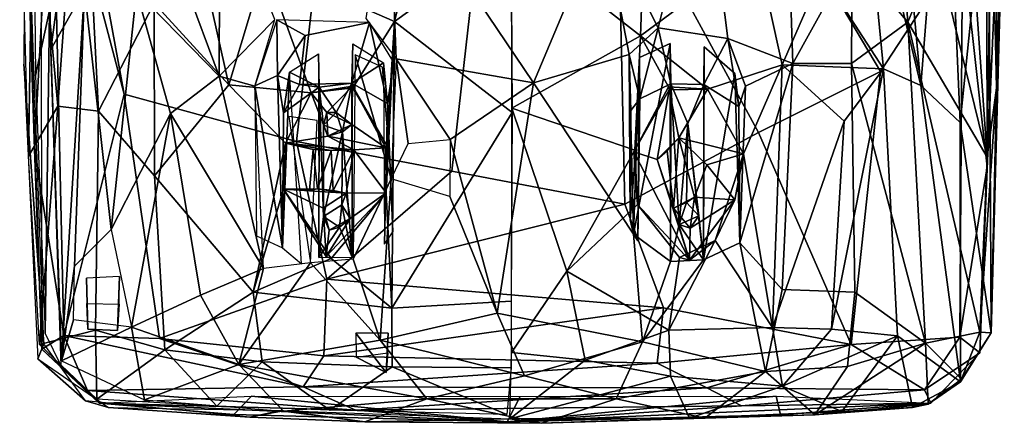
# Model space of a CAD drawing. Header units: millimetres. Extents: x 15 to 2860, y 25 to 553.
# Tile 27 of 33: x 2380 to 2856, y 25 to 221. Entities that reach past the tile are written whole.
import ezdxf

# ---------------------------------------------------------------- set-up
doc = ezdxf.new("R2010")
doc.units = ezdxf.units.MM
doc.layers.add('Cozy Chair', color=7, linetype='Continuous', true_color=0x000000)

msp = doc.modelspace()

# ---------------------------------------------------------------- linework, layer by layer
at = {"layer": 'Cozy Chair'}
for points in [[(2801.82, 339.19, 435.7), (2815.73, 188.64, 447.62), (2786.6, 310.1, 431.19)], [(2827.45, 337.39, 448.54), (2815.73, 188.64, 447.62), (2801.82, 339.19, 435.7)], [(2852.24, 187.6, 478.82), (2853.16, 338.94, 482.21), (2849.82, 296.44, 480.53)], [(2856.03, 303.09, 476.99), (2853.16, 338.94, 482.21), (2852.24, 187.6, 478.82)], [(2386.4, 306.68, 465.98), (2409.55, 337.46, 447.13), (2398.08, 178.68, 460.4)], [(2398.08, 178.68, 460.4), (2409.55, 337.46, 447.13), (2417.78, 176.25, 449.07)], [(2417.78, 176.25, 449.07), (2409.55, 337.46, 447.13), (2444.76, 228.46, 435.13)], [(2834.69, 170.83, 459.26), (2815.73, 188.64, 447.62), (2827.45, 337.39, 448.54)], [(2848.45, 304.22, 465.64), (2834.69, 170.83, 459.26), (2827.45, 337.39, 448.54)], [(2390.36, 61.25, 484.8), (2381.97, 307.09, 488.53), (2389.77, 331.31, 485.99)], [(2796.06, 195.5, 489.87), (2720, 323.75, 480.3), (2668.92, 291.34, 474.54), (2737.11, 166.04, 484.21)], [(2796.06, 195.5, 489.87), (2835.88, 256.24, 497.48), (2720, 323.75, 480.3)], [(2391.46, 63.8, 479.15), (2382.37, 314.65, 479.92), (2381.68, 199.07, 477.36)], [(2386.87, 157.96, 494.42), (2395.44, 316.59, 498.76), (2381.97, 307.09, 488.53)], [(2386.87, 157.96, 494.42), (2401.07, 67.81, 494.72), (2395.44, 316.59, 498.76)], [(2392.33, 318.66, 472.79), (2394.71, 206.07, 471.12), (2404.15, 275.43, 461.83)], [(2395.44, 316.59, 498.76), (2430.24, 184.58, 490.9), (2409.67, 296.94, 497.61)], [(2401.07, 67.81, 494.72), (2430.24, 184.58, 490.9), (2395.44, 316.59, 498.76)], [(2847.79, 149.33, 494.39), (2847.42, 318.01, 496.55), (2835.88, 256.24, 497.48)], [(2853.74, 287.6, 483.53), (2847.42, 318.01, 496.55), (2847.79, 149.33, 494.39)], [(2786.6, 310.1, 431.19), (2797.66, 196.72, 439.3), (2767.72, 242.86, 428.18)], [(2815.73, 188.64, 447.62), (2797.66, 196.72, 439.3), (2786.6, 310.1, 431.19)], [(2383.93, 154.49, 473.2), (2379.7, 303.19, 475.6), (2386.4, 306.68, 465.98)], [(2381.97, 307.09, 488.53), (2390.36, 61.25, 484.8), (2386.87, 157.96, 494.42)], [(2386.4, 306.68, 465.98), (2398.08, 178.68, 460.4), (2383.93, 154.49, 473.2)], [(2387.4, 193.54, 478.25), (2394.1, 224.98, 470.99), (2386.21, 305.56, 479.42)], [(2809.43, 219.32, 450.77), (2802.48, 309.58, 445.34), (2782.49, 251.16, 439.76)], [(2802.48, 309.58, 445.34), (2809.43, 219.32, 450.77), (2823.37, 253.41, 457.12)], [(2847.69, 154.13, 478.98), (2837.09, 305.79, 466.39), (2823.37, 253.41, 457.12)], [(2849.82, 296.44, 480.53), (2837.09, 305.79, 466.39), (2847.69, 154.13, 478.98)], [(2535.9, 300.64, 418.87), (2580.03, 298.07, 417.07), (2561.07, 219.71, 420.08), (2498.37, 246.98, 422.87)], [(2710.52, 304.43, 427.03), (2661.75, 269.78, 426.22), (2688.5, 216.53, 429.66)], [(2710.52, 304.43, 427.03), (2688.5, 216.53, 429.66), (2722.28, 211.46, 431.84)], [(2753.76, 199.29, 436.15), (2751.42, 268.27, 432.21), (2710.52, 304.43, 427.03), (2722.28, 211.46, 431.84)], [(2848.45, 304.22, 465.64), (2849.72, 69.1, 475.28), (2834.69, 170.83, 459.26)], [(2849.72, 69.1, 475.28), (2848.45, 304.22, 465.64), (2856.03, 303.09, 476.99)], [(2849.72, 69.1, 475.28), (2856.03, 303.09, 476.99), (2852.24, 187.6, 478.82)], [(2528.46, 292.59, 478.11), (2409.67, 296.94, 497.61), (2430.24, 184.58, 490.9), (2513.6, 161.69, 483.05)], [(2561.07, 219.71, 420.08), (2580.03, 298.07, 417.07), (2617.53, 260.24, 417.69)], [(2852.24, 187.6, 478.82), (2849.82, 296.44, 480.53), (2847.69, 154.13, 478.98)], [(2513.6, 161.69, 483.05), (2588.73, 147.24, 480.66), (2604.85, 289.37, 472.44), (2528.46, 292.59, 478.11)], [(2558.26, 293.76, 425.31), (2547.12, 221.13, 429.43), (2561.9, 201.56, 429.97)], [(2558.26, 293.76, 425.31), (2561.9, 201.56, 429.97), (2628.35, 189.91, 429.99)], [(2628.35, 189.91, 429.99), (2661.75, 269.78, 426.22), (2558.26, 293.76, 425.31)], [(2672.47, 131.41, 481.68), (2668.92, 291.34, 474.54), (2604.85, 289.37, 472.44), (2588.73, 147.24, 480.66)], [(2672.47, 131.41, 481.68), (2737.11, 166.04, 484.21), (2668.92, 291.34, 474.54)], [(2460.27, 236.31, 438.18), (2476.19, 193.28, 437.59), (2476.58, 287.35, 432.88)], [(2476.58, 287.35, 432.88), (2476.19, 193.28, 437.59), (2503.21, 220.62, 431.99)], [(2853.74, 287.6, 483.53), (2847.79, 149.33, 494.39), (2844.22, 59.53, 485.42)], [(2394.71, 206.07, 471.12), (2411.04, 235.06, 457.91), (2404.15, 275.43, 461.83)], [(2628.35, 189.91, 429.99), (2674.55, 203.66, 429.79), (2661.75, 269.78, 426.22)], [(2674.55, 203.66, 429.79), (2688.5, 216.53, 429.66), (2661.75, 269.78, 426.22)], [(2782.49, 251.16, 439.76), (2751.42, 268.27, 432.21), (2753.76, 199.29, 436.15)], [(2682.01, 266.52, 418.56), (2680.11, 212.77, 420.92), (2617.55, 261.39, 417.6)], [(2680.11, 212.77, 420.92), (2682.01, 266.52, 418.56), (2736.34, 254.37, 422.59)], [(2617.53, 260.24, 417.69), (2617.99, 175.69, 422.29), (2561.07, 219.71, 420.08)], [(2680.11, 212.77, 420.92), (2617.78, 177.73, 422.15), (2617.55, 261.39, 417.6)], [(2680.11, 212.77, 420.92), (2736.34, 254.37, 422.59), (2748.52, 198.7, 427.73), (2712.41, 186.91, 425.9)], [(2767.72, 242.86, 428.18), (2748.52, 198.7, 427.73), (2736.34, 254.37, 422.59)], [(2781.98, 63.47, 486.31), (2834.58, 66.99, 494.41), (2835.88, 256.24, 497.48), (2796.06, 195.5, 489.87)], [(2847.69, 154.13, 478.98), (2823.37, 253.41, 457.12), (2809.43, 219.32, 450.77)], [(2847.79, 149.33, 494.39), (2835.88, 256.24, 497.48), (2834.58, 66.99, 494.41)], [(2782.08, 199.3, 442.07), (2782.49, 251.16, 439.76), (2753.76, 199.29, 436.15)], [(2782.08, 199.3, 442.07), (2809.43, 219.32, 450.77), (2782.49, 251.16, 439.76)], [(2469.31, 240.87, 427.91), (2498.37, 246.98, 422.87), (2480.88, 189.1, 429.69)], [(2480.88, 189.1, 429.69), (2498.37, 246.98, 422.87), (2520.7, 185.21, 426.06)], [(2540.79, 187.64, 423.95), (2520.7, 185.21, 426.06), (2498.37, 246.98, 422.87), (2561.07, 219.71, 420.08)], [(2444.76, 228.46, 435.13), (2469.31, 240.87, 427.91), (2480.88, 189.1, 429.69)], [(2767.72, 242.86, 428.18), (2797.66, 196.72, 439.3), (2748.52, 198.7, 427.73)], [(2394.71, 206.07, 471.12), (2399.89, 55.54, 475.24), (2411.04, 235.06, 457.91)], [(2399.89, 55.54, 475.24), (2406.24, 101.4, 469.38), (2411.04, 235.06, 457.91)], [(2411.04, 235.06, 457.91), (2406.24, 101.4, 469.38), (2423.89, 119.09, 459.48)], [(2411.04, 235.06, 457.91), (2423.89, 119.09, 459.48), (2436.24, 234.29, 445.19)], [(2436.24, 234.29, 445.19), (2423.89, 119.09, 459.48), (2452.66, 175.19, 444.56)], [(2460.27, 236.31, 438.18), (2436.24, 234.29, 445.19), (2476.19, 193.28, 437.59)], [(2436.24, 234.29, 445.19), (2452.66, 175.19, 444.56), (2476.19, 193.28, 437.59)], [(2391.95, 68.8, 479.05), (2394.1, 224.98, 470.99), (2387.4, 193.54, 478.25)], [(2391.95, 68.8, 479.05), (2399.8, 52.96, 475.44), (2394.1, 224.98, 470.99)], [(2417.78, 176.25, 449.07), (2444.76, 228.46, 435.13), (2444.91, 145.02, 441.55)], [(2444.91, 145.02, 441.55), (2444.76, 228.46, 435.13), (2480.88, 189.1, 429.69)], [(2493.39, 188.43, 435.76), (2503.21, 220.62, 431.99), (2476.19, 193.28, 437.59)], [(2504.04, 220.39, 432.22), (2493.4, 188.58, 435.7), (2504.4, 193.53, 434.23)], [(2548.93, 219.09, 428.76), (2504.04, 220.39, 432.22), (2517.73, 212.9, 431.56)], [(2504.04, 220.39, 432.22), (2504.4, 193.53, 434.23), (2517.73, 212.9, 431.56)], [(2540.79, 187.64, 423.95), (2561.07, 219.71, 420.08), (2557.26, 159.76, 425.63)], [(2559.69, 81.02, 432.72), (2556.93, 136.76, 428.32), (2561.07, 219.71, 420.08)], [(2556.93, 136.76, 428.32), (2557.26, 159.76, 425.63), (2561.07, 219.71, 420.08)], [(2559.69, 81.02, 432.72), (2561.07, 219.71, 420.08), (2617.99, 175.69, 422.29)], [(2809.43, 219.32, 450.77), (2782.08, 199.3, 442.07), (2817.92, 64.14, 466.84)], [(2844.24, 69.45, 479.74), (2847.69, 154.13, 478.98), (2809.43, 219.32, 450.77)], [(2809.43, 219.32, 450.77), (2817.92, 64.14, 466.84), (2844.24, 69.45, 479.74)], [(2517.73, 212.9, 431.56), (2514.99, 189.14, 442.68), (2540.36, 189.84, 442.72), (2548.93, 219.09, 428.76)], [(2540.36, 189.84, 442.72), (2557.61, 180.04, 442.83), (2548.93, 219.09, 428.76)], [(2548.93, 219.09, 428.76), (2557.61, 180.04, 442.83), (2560.77, 199.85, 430.22)], [(2688.5, 216.53, 429.66), (2674.55, 203.66, 429.79), (2679.67, 182.25, 442.45)], [(2679.67, 182.25, 442.45), (2694.74, 189.52, 442.77), (2688.5, 216.53, 429.66)], [(2694.74, 189.52, 442.77), (2710.73, 189.2, 442.8), (2722.28, 211.46, 431.84), (2688.5, 216.53, 429.66)], [(2504.4, 193.53, 434.23), (2514.99, 189.14, 442.68), (2517.73, 212.9, 431.56)], [(2680.11, 212.77, 420.92), (2677.26, 157.49, 425.81), (2617.78, 177.73, 422.15)], [(2677.26, 157.49, 425.81), (2680.11, 212.77, 420.92), (2693.56, 188.07, 423.91)], [(2680.11, 212.77, 420.92), (2712.41, 186.91, 425.9), (2693.56, 188.07, 423.91)], [(2710.73, 189.2, 442.8), (2727.57, 178.52, 442.73), (2722.28, 211.46, 431.84)], [(2722.28, 211.46, 431.84), (2730.9, 188.39, 434.51), (2753.76, 199.29, 436.15)], [(2722.28, 211.46, 431.84), (2727.57, 178.52, 442.73), (2730.9, 188.39, 434.51)], [(2540.9, 208.78, 430.66), (2540.36, 189.84, 442.72), (2540.54, 105.69, 441.69)], [(2540.9, 208.78, 430.66), (2555.77, 199.67, 430.46), (2540.36, 189.84, 442.72)], [(2676.66, 116.91, 437.69), (2694.6, 103.64, 440.37), (2694.4, 208.93, 430.07)], [(2679.5, 202.22, 430.07), (2676.66, 116.91, 437.69), (2694.4, 208.93, 430.07)], [(2694.74, 189.52, 442.77), (2679.67, 182.25, 442.45), (2679.5, 202.22, 430.07), (2694.4, 208.93, 430.07)], [(2694.6, 103.64, 440.37), (2694.74, 189.52, 442.77), (2694.4, 208.93, 430.07)], [(2710.77, 207.45, 431.31), (2710.58, 104.37, 441.46), (2725.64, 194.44, 433.43)], [(2710.58, 104.37, 441.46), (2710.77, 207.45, 431.31), (2710.73, 189.2, 442.8)], [(2710.77, 207.45, 431.31), (2725.64, 194.44, 433.43), (2727.57, 178.52, 442.73), (2710.73, 189.2, 442.8)], [(2524.32, 203.95, 432.19), (2524.52, 187.86, 442.57), (2510.19, 195.13, 433.82)], [(2524.32, 203.95, 432.19), (2524.49, 105.56, 442.07), (2524.52, 187.86, 442.57)], [(2559.36, 143.53, 435.4), (2542.07, 203.51, 430.39), (2541.1, 104.77, 439.9)], [(2555.2, 197.57, 430.38), (2542.07, 203.51, 430.39), (2559.36, 143.53, 435.4)], [(2561.9, 201.56, 429.97), (2559.36, 143.53, 435.4), (2567.58, 160.71, 433.09)], [(2561.9, 201.56, 429.97), (2567.58, 160.71, 433.09), (2587.91, 162.64, 432.25)], [(2561.9, 201.56, 429.97), (2587.91, 162.64, 432.25), (2628.35, 189.91, 429.99)], [(2676.66, 116.91, 437.69), (2674.55, 203.66, 429.79), (2628.35, 189.91, 429.99)], [(2675.31, 176.58, 442.68), (2679.67, 182.25, 442.45), (2674.55, 203.66, 429.79)], [(2675.31, 176.58, 442.68), (2674.55, 203.66, 429.79), (2675.01, 123.78, 442.64)], [(2674.55, 203.66, 429.79), (2676.66, 116.91, 437.69), (2675.01, 123.78, 442.64)], [(2676.66, 116.91, 437.69), (2679.5, 202.22, 430.07), (2678.81, 113.63, 442.65)], [(2679.67, 182.25, 442.45), (2678.81, 113.63, 442.65), (2679.5, 202.22, 430.07)], [(2391.46, 63.8, 479.15), (2381.68, 199.07, 477.36), (2388.44, 56.5, 475.86)], [(2555.77, 199.67, 430.46), (2557.61, 180.04, 442.83), (2540.36, 189.84, 442.72)], [(2557.61, 180.04, 442.83), (2555.77, 199.67, 430.46), (2556.13, 111.92, 440.72)], [(2560.21, 118, 441.36), (2560.77, 199.85, 430.22), (2557.61, 180.04, 442.83)], [(2729.84, 155.6, 430.15), (2712.41, 186.91, 425.9), (2748.52, 198.7, 427.73)], [(2730.9, 188.39, 434.51), (2728.01, 112.65, 442.35), (2753.76, 199.29, 436.15)], [(2728.01, 112.65, 442.35), (2748.57, 90.11, 446.75), (2753.76, 199.29, 436.15)], [(2729.84, 155.6, 430.15), (2748.52, 198.7, 427.73), (2743.95, 71.64, 440.74)], [(2737.11, 166.04, 484.21), (2781.98, 63.47, 486.31), (2796.06, 195.5, 489.87)], [(2748.52, 198.7, 427.73), (2778.59, 171.42, 436.4), (2743.95, 71.64, 440.74)], [(2797.66, 196.72, 439.3), (2778.59, 171.42, 436.4), (2748.52, 198.7, 427.73)], [(2783.74, 88.81, 453.63), (2782.08, 199.3, 442.07), (2753.76, 199.29, 436.15), (2748.57, 90.11, 446.75)], [(2778.59, 171.42, 436.4), (2797.66, 196.72, 439.3), (2772.42, 70.99, 445.74)], [(2797.66, 196.72, 439.3), (2804.31, 67.63, 454.26), (2772.42, 70.99, 445.74)], [(2817.92, 64.14, 466.84), (2782.08, 199.3, 442.07), (2783.74, 88.81, 453.63)], [(2834.84, 45.41, 468.69), (2804.31, 67.63, 454.26), (2797.66, 196.72, 439.3), (2815.73, 188.64, 447.62)], [(2476.19, 193.28, 437.59), (2452.66, 175.19, 444.56), (2497.64, 100.19, 444.43)], [(2476.19, 193.28, 437.59), (2497.64, 100.19, 444.43), (2493.39, 188.43, 435.76)], [(2493.4, 188.58, 435.7), (2506.77, 110.26, 442.7), (2504.4, 193.53, 434.23)], [(2514.99, 189.14, 442.68), (2504.4, 193.53, 434.23), (2507.28, 175.55, 443.01)], [(2504.4, 193.53, 434.23), (2506.77, 110.26, 442.7), (2507.28, 175.55, 443.01)], [(2510.19, 195.13, 433.82), (2506.77, 110.26, 442.7), (2515.99, 102.49, 442.12)], [(2510.19, 195.13, 433.82), (2507.28, 175.55, 443.01), (2506.77, 110.26, 442.7)], [(2507.28, 175.55, 443.01), (2510.19, 195.13, 433.82), (2524.52, 187.86, 442.57)], [(2710.58, 104.37, 441.46), (2728.01, 112.65, 442.35), (2725.64, 194.44, 433.43)], [(2728.01, 112.65, 442.35), (2727.57, 178.52, 442.73), (2725.64, 194.44, 433.43)], [(2492.65, 88.81, 438.93), (2444.91, 145.02, 441.55), (2480.88, 189.1, 429.69), (2508.35, 160.85, 429.22)], [(2508.35, 160.85, 429.22), (2480.88, 189.1, 429.69), (2520.7, 185.21, 426.06)], [(2494.28, 116.03, 443.22), (2506.77, 110.26, 442.7), (2493.4, 188.58, 435.7)], [(2507.28, 175.55, 443.01), (2524.52, 187.86, 442.57), (2514.99, 189.14, 442.68)], [(2540.36, 189.84, 442.72), (2514.99, 189.14, 442.68), (2524.52, 187.86, 442.57)], [(2520.7, 185.21, 426.06), (2540.67, 188.41, 429.17), (2528.31, 175.66, 429.62)], [(2540.67, 188.41, 429.17), (2520.7, 185.21, 426.06), (2540.79, 187.64, 423.95)], [(2526.61, 125.4, 442.76), (2524.52, 187.86, 442.57), (2524.49, 105.56, 442.07)], [(2532.86, 175.66, 442.79), (2540.36, 189.84, 442.72), (2524.52, 187.86, 442.57)], [(2526.61, 169.49, 442.79), (2532.86, 175.66, 442.79), (2524.52, 187.86, 442.57)], [(2526.61, 125.4, 442.76), (2526.61, 169.49, 442.79), (2524.52, 187.86, 442.57)], [(2540.67, 188.41, 429.17), (2540.32, 169.78, 429.47), (2528.31, 175.66, 429.62)], [(2535.8, 166.25, 442.97), (2540.36, 189.84, 442.72), (2532.86, 175.66, 442.79)], [(2540.36, 189.84, 442.72), (2535.8, 166.25, 442.97), (2540.54, 105.69, 441.69)], [(2540.67, 188.41, 429.17), (2556.79, 158.57, 429.22), (2540.32, 169.78, 429.47)], [(2540.67, 188.41, 429.17), (2540.79, 187.64, 423.95), (2557.26, 159.76, 425.63)], [(2540.67, 188.41, 429.17), (2557.26, 159.76, 425.63), (2556.79, 158.57, 429.22)], [(2587.91, 162.64, 432.25), (2610.7, 78.58, 438.62), (2628.35, 189.91, 429.99)], [(2628.35, 189.91, 429.99), (2610.7, 78.58, 438.62), (2681.05, 64.84, 441.45), (2676.66, 116.91, 437.69)], [(2693.87, 186.54, 429.01), (2676.73, 156.71, 429.14), (2693.56, 188.07, 423.91)], [(2693.56, 188.07, 423.91), (2676.73, 156.71, 429.14), (2677.26, 157.49, 425.81)], [(2676.73, 156.71, 429.14), (2693.87, 186.54, 429.01), (2688.1, 152.9, 429.01)], [(2693.87, 186.54, 429.01), (2698.62, 163.37, 431.98), (2688.1, 152.9, 429.01)], [(2693.87, 186.54, 429.01), (2693.56, 188.07, 423.91), (2712.41, 186.91, 425.9)], [(2698.62, 163.37, 431.98), (2693.87, 186.54, 429.01), (2712.41, 186.91, 425.9)], [(2694.6, 103.64, 440.37), (2698.78, 121.55, 443.02), (2694.74, 189.52, 442.77)], [(2710.73, 189.2, 442.8), (2694.74, 189.52, 442.77), (2702.95, 170.33, 443.21)], [(2694.74, 189.52, 442.77), (2698.78, 121.55, 443.02), (2702.95, 170.33, 443.21)], [(2712.41, 186.91, 425.9), (2729.84, 155.6, 430.15), (2698.62, 163.37, 431.98)], [(2710.73, 189.2, 442.8), (2702.95, 170.33, 443.21), (2710.58, 104.37, 441.46)], [(2727.57, 178.52, 442.73), (2728.01, 112.65, 442.35), (2730.9, 188.39, 434.51)], [(2834.69, 170.83, 459.26), (2834.84, 45.41, 468.69), (2815.73, 188.64, 447.62)], [(2852.24, 187.6, 478.82), (2847.69, 154.13, 478.98), (2844.24, 69.45, 479.74)], [(2849.72, 69.1, 475.28), (2852.24, 187.6, 478.82), (2844.24, 69.45, 479.74)], [(2401.07, 67.81, 494.72), (2447.35, 66.33, 486.68), (2430.24, 184.58, 490.9)], [(2430.24, 184.58, 490.9), (2447.35, 66.33, 486.68), (2528.23, 95.07, 481.99), (2513.6, 161.69, 483.05)], [(2508.35, 160.85, 429.22), (2520.7, 185.21, 426.06), (2528.71, 164.18, 429.55)], [(2520.7, 185.21, 426.06), (2528.31, 175.66, 429.62), (2528.71, 164.18, 429.55)], [(2678.81, 113.63, 442.65), (2679.67, 182.25, 442.45), (2675.01, 123.78, 442.64)], [(2675.01, 123.78, 442.64), (2679.67, 182.25, 442.45), (2675.31, 176.58, 442.68)], [(2389.34, 63.43, 473.14), (2383.93, 154.49, 473.2), (2398.08, 178.68, 460.4)], [(2389.34, 63.43, 473.14), (2398.08, 178.68, 460.4), (2417.78, 176.25, 449.07), (2416.3, 70.48, 459.39)], [(2417.78, 176.25, 449.07), (2444.91, 145.02, 441.55), (2449.85, 60.98, 449.09), (2416.3, 70.48, 459.39)], [(2560.21, 118, 441.36), (2557.61, 180.04, 442.83), (2556.13, 111.92, 440.72)], [(2644.44, 98.91, 429.74), (2617.68, 59.71, 432.05), (2617.78, 177.73, 422.15)], [(2677.26, 157.49, 425.81), (2644.44, 98.91, 429.74), (2617.78, 177.73, 422.15)], [(2423.89, 119.09, 459.48), (2433.85, 71.92, 460.17), (2452.66, 175.19, 444.56)], [(2452.66, 175.19, 444.56), (2433.85, 71.92, 460.17), (2467.18, 87.27, 450.34)], [(2452.66, 175.19, 444.56), (2467.18, 87.27, 450.34), (2497.64, 100.19, 444.43)], [(2523.68, 171.78, 434.44), (2509.95, 173.77, 435.42), (2520.39, 103.04, 441.82)], [(2532.86, 175.66, 442.79), (2526.61, 169.49, 442.79), (2528.31, 175.66, 429.62)], [(2528.31, 175.66, 429.62), (2526.61, 169.49, 442.79), (2528.71, 164.18, 429.55)], [(2528.31, 175.66, 429.62), (2540.32, 169.78, 429.47), (2532.86, 175.66, 442.79)], [(2535.8, 166.25, 442.97), (2532.86, 175.66, 442.79), (2540.32, 169.78, 429.47)], [(2617.45, 84.51, 430.5), (2559.69, 81.02, 432.72), (2617.99, 175.69, 422.29)], [(2526.61, 125.4, 442.76), (2535.8, 166.25, 442.97), (2526.61, 169.49, 442.79)], [(2526.61, 169.49, 442.79), (2535.8, 166.25, 442.97), (2528.71, 164.18, 429.55)], [(2528.71, 164.18, 429.55), (2540.32, 169.78, 429.47), (2556.79, 158.57, 429.22)], [(2535.8, 166.25, 442.97), (2540.32, 169.78, 429.47), (2528.71, 164.18, 429.55)], [(2698.78, 121.55, 443.02), (2702.23, 132.15, 442.75), (2702.95, 170.33, 443.21)], [(2708.28, 125.7, 442.75), (2702.95, 170.33, 443.21), (2702.23, 132.15, 442.75)], [(2702.95, 170.33, 443.21), (2708.28, 125.7, 442.75), (2710.58, 104.37, 441.46)], [(2778.59, 171.42, 436.4), (2772.42, 70.99, 445.74), (2743.95, 71.64, 440.74)], [(2849.72, 69.1, 475.28), (2834.84, 45.41, 468.69), (2834.69, 170.83, 459.26)], [(2541.29, 157.54, 428.03), (2508.35, 160.85, 429.22), (2528.71, 164.18, 429.55)], [(2526.61, 125.4, 442.76), (2535.62, 130.98, 442.99), (2535.8, 166.25, 442.97)], [(2528.71, 164.18, 429.55), (2556.79, 158.57, 429.22), (2541.29, 157.54, 428.03)], [(2535.8, 166.25, 442.97), (2535.62, 130.98, 442.99), (2540.54, 105.69, 441.69)], [(2587.91, 162.64, 432.25), (2587.86, 135, 434.74), (2610.7, 78.58, 438.62)], [(2781.98, 63.47, 486.31), (2737.11, 166.04, 484.21), (2672.47, 131.41, 481.68), (2691.19, 81.19, 481)], [(2688.1, 152.9, 429.01), (2698.62, 163.37, 431.98), (2692.98, 157.14, 418.72)], [(2695.99, 129.34, 429.57), (2692.98, 157.14, 418.72), (2698.62, 163.37, 431.98)], [(2706.21, 134.7, 431.77), (2695.99, 129.34, 429.57), (2698.62, 163.37, 431.98)], [(2712.2, 150.36, 427.77), (2706.21, 134.7, 431.77), (2698.62, 163.37, 431.98)], [(2729.84, 155.6, 430.15), (2712.2, 150.36, 427.77), (2698.62, 163.37, 431.98)], [(2390.36, 61.25, 484.8), (2401.07, 67.81, 494.72), (2386.87, 157.96, 494.42)], [(2492.65, 88.81, 438.93), (2508.35, 160.85, 429.22), (2507.4, 138.55, 430.52)], [(2521.65, 157.78, 428.56), (2519.94, 138.1, 429.42), (2507.4, 138.55, 430.52), (2508.35, 160.85, 429.22)], [(2530.31, 157.25, 434.61), (2521.65, 157.78, 428.56), (2508.35, 160.85, 429.22)], [(2508.35, 160.85, 429.22), (2541.29, 157.54, 428.03), (2530.31, 157.25, 434.61)], [(2528.23, 95.07, 481.99), (2588.73, 147.24, 480.66), (2513.6, 161.69, 483.05)], [(2519.94, 138.1, 429.42), (2521.65, 157.78, 428.56), (2523.72, 138.7, 418.93)], [(2521.65, 157.78, 428.56), (2530.31, 157.25, 434.61), (2523.72, 138.7, 418.93)], [(2531.33, 138.01, 436.09), (2523.72, 138.7, 418.93), (2530.31, 157.25, 434.61)], [(2530.31, 157.25, 434.61), (2541.29, 157.54, 428.03), (2531.33, 138.01, 436.09)], [(2541.29, 157.54, 428.03), (2537.61, 136.73, 429.24), (2531.33, 138.01, 436.09)], [(2541.29, 157.54, 428.03), (2556.93, 136.76, 428.32), (2537.61, 136.73, 429.24)], [(2556.79, 158.57, 429.22), (2556.93, 136.76, 428.32), (2541.29, 157.54, 428.03)], [(2556.93, 136.76, 428.32), (2556.79, 158.57, 429.22), (2557.26, 159.76, 425.63)], [(2678.62, 131.22, 428.64), (2644.44, 98.91, 429.74), (2677.26, 157.49, 425.81)], [(2676.73, 156.71, 429.14), (2678.62, 131.22, 428.64), (2677.26, 157.49, 425.81)], [(2703.74, 104.21, 429.45), (2678.62, 131.22, 428.64), (2676.73, 156.71, 429.14)], [(2688.1, 152.9, 429.01), (2703.74, 104.21, 429.45), (2676.73, 156.71, 429.14)], [(2688.1, 152.9, 429.01), (2692.98, 157.14, 418.72), (2695.99, 129.34, 429.57)], [(2703.74, 104.21, 429.45), (2688.1, 152.9, 429.01), (2695.99, 129.34, 429.57)], [(2729.84, 155.6, 430.15), (2725.68, 133.51, 429.23), (2712.2, 150.36, 427.77)], [(2743.95, 71.64, 440.74), (2716.18, 113.81, 433.54), (2729.84, 155.6, 430.15)], [(2716.18, 113.81, 433.54), (2725.68, 133.51, 429.23), (2729.84, 155.6, 430.15)], [(2706.21, 134.7, 431.77), (2712.2, 150.36, 427.77), (2725.68, 133.51, 429.23)], [(2844.22, 59.53, 485.42), (2847.79, 149.33, 494.39), (2834.58, 66.99, 494.41)], [(2449.85, 60.98, 449.09), (2444.91, 145.02, 441.55), (2492.65, 88.81, 438.93)], [(2528.23, 95.07, 481.99), (2672.47, 131.41, 481.68), (2588.73, 147.24, 480.66)], [(2541.1, 104.77, 439.9), (2554.06, 65.6, 441.38), (2559.36, 143.53, 435.4)], [(2610.7, 78.58, 438.62), (2587.86, 135, 434.74), (2559.36, 143.53, 435.4), (2554.06, 65.6, 441.38)], [(2492.65, 88.81, 438.93), (2507.4, 138.55, 430.52), (2530.31, 105.08, 432.94)], [(2523.72, 138.7, 418.93), (2507.4, 138.55, 430.52), (2519.94, 138.1, 429.42)], [(2507.4, 138.55, 430.52), (2523.72, 138.7, 418.93), (2537.61, 136.73, 429.24)], [(2507.4, 138.55, 430.52), (2528.02, 106.08, 428.94), (2530.31, 105.08, 432.94)], [(2507.4, 138.55, 430.52), (2526.46, 129.36, 429.54), (2528.02, 106.08, 428.94)], [(2507.4, 138.55, 430.52), (2537.61, 136.73, 429.24), (2526.46, 129.36, 429.54)], [(2531.33, 138.01, 436.09), (2537.61, 136.73, 429.24), (2523.72, 138.7, 418.93)], [(2526.46, 129.36, 429.54), (2537.61, 136.73, 429.24), (2535.62, 130.98, 442.99), (2526.61, 125.4, 442.76)], [(2556.93, 136.76, 428.32), (2528.02, 106.08, 428.94), (2539.61, 124.4, 429.65)], [(2530.31, 105.08, 432.94), (2528.02, 106.08, 428.94), (2556.93, 136.76, 428.32)], [(2556.93, 136.76, 428.32), (2559.69, 81.02, 432.72), (2530.31, 105.08, 432.94)], [(2535.62, 130.98, 442.99), (2537.61, 136.73, 429.24), (2539.61, 124.4, 429.65)], [(2556.93, 136.76, 428.32), (2539.61, 124.4, 429.65), (2537.61, 136.73, 429.24)], [(2702.23, 132.15, 442.75), (2695.99, 129.34, 429.57), (2706.21, 134.7, 431.77)], [(2702.23, 132.15, 442.75), (2706.21, 134.7, 431.77), (2708.28, 125.7, 442.75)], [(2725.68, 133.51, 429.23), (2703.74, 104.21, 429.45), (2704.09, 119.72, 429.85)], [(2725.68, 133.51, 429.23), (2716.18, 113.81, 433.54), (2703.74, 104.21, 429.45)], [(2708.28, 125.7, 442.75), (2706.21, 134.7, 431.77), (2704.09, 119.72, 429.85)], [(2706.21, 134.7, 431.77), (2725.68, 133.51, 429.23), (2704.09, 119.72, 429.85)], [(2528.02, 106.08, 428.94), (2526.46, 129.36, 429.54), (2529.38, 118.84, 429.97)], [(2526.46, 129.36, 429.54), (2526.61, 125.4, 442.76), (2529.38, 118.84, 429.97)], [(2528.23, 95.07, 481.99), (2691.19, 81.19, 481), (2672.47, 131.41, 481.68)], [(2540.54, 105.69, 441.69), (2535.62, 130.98, 442.99), (2534.46, 120.29, 442.95)], [(2534.46, 120.29, 442.95), (2535.62, 130.98, 442.99), (2539.61, 124.4, 429.65)], [(2678.62, 131.22, 428.64), (2698.9, 105.51, 432.66), (2693.75, 70.43, 435.04), (2644.44, 98.91, 429.74)], [(2698.9, 105.51, 432.66), (2678.62, 131.22, 428.64), (2703.74, 104.21, 429.45)], [(2702.23, 132.15, 442.75), (2698.78, 121.55, 443.02), (2695.99, 129.34, 429.57)], [(2698.78, 121.55, 443.02), (2704.09, 119.72, 429.85), (2695.99, 129.34, 429.57)], [(2695.99, 129.34, 429.57), (2704.09, 119.72, 429.85), (2703.74, 104.21, 429.45)], [(2526.61, 125.4, 442.76), (2524.49, 105.56, 442.07), (2534.46, 120.29, 442.95)], [(2526.61, 125.4, 442.76), (2534.46, 120.29, 442.95), (2529.38, 118.84, 429.97)], [(2539.61, 124.4, 429.65), (2528.02, 106.08, 428.94), (2529.38, 118.84, 429.97)], [(2534.46, 120.29, 442.95), (2539.61, 124.4, 429.65), (2529.38, 118.84, 429.97)], [(2710.58, 104.37, 441.46), (2708.28, 125.7, 442.75), (2698.78, 121.55, 443.02)], [(2698.78, 121.55, 443.02), (2708.28, 125.7, 442.75), (2704.09, 119.72, 429.85)], [(2540.54, 105.69, 441.69), (2534.46, 120.29, 442.95), (2524.49, 105.56, 442.07)], [(2676.66, 116.91, 437.69), (2678.81, 113.63, 442.65), (2675.01, 123.78, 442.64)], [(2694.6, 103.64, 440.37), (2710.58, 104.37, 441.46), (2698.78, 121.55, 443.02)], [(2694.6, 103.64, 440.37), (2676.66, 116.91, 437.69), (2681.05, 64.84, 441.45)], [(2681.05, 64.84, 441.45), (2740.49, 50.44, 447.17), (2728.01, 112.65, 442.35), (2710.58, 104.37, 441.46)], [(2716.18, 113.81, 433.54), (2693.75, 70.43, 435.04), (2698.9, 105.51, 432.66)], [(2716.18, 113.81, 433.54), (2743.95, 71.64, 440.74), (2693.75, 70.43, 435.04)], [(2703.74, 104.21, 429.45), (2716.18, 113.81, 433.54), (2698.9, 105.51, 432.66)], [(2748.57, 90.11, 446.75), (2728.01, 112.65, 442.35), (2740.49, 50.44, 447.17)], [(2530.31, 105.08, 432.94), (2559.69, 81.02, 432.72), (2492.65, 88.81, 438.93)], [(2399.89, 55.54, 475.24), (2405.74, 75.43, 471.36), (2406.24, 101.4, 469.38)], [(2467.18, 87.27, 450.34), (2485.73, 53.77, 448.15), (2497.64, 100.19, 444.43)], [(2554.06, 65.6, 441.38), (2520.39, 103.04, 441.82), (2485.73, 53.77, 448.15)], [(2520.39, 103.04, 441.82), (2497.64, 100.19, 444.43), (2485.73, 53.77, 448.15)], [(2520.39, 103.04, 441.82), (2554.06, 65.6, 441.38), (2541.1, 104.77, 439.9)], [(2710.58, 104.37, 441.46), (2694.6, 103.64, 440.37), (2681.05, 64.84, 441.45)], [(2427.05, 70.27, 471.46), (2427.92, 96.36, 460.27), (2411.95, 95.63, 466.96), (2412.66, 70.95, 477.03)], [(2412.66, 70.95, 477.03), (2411.95, 95.63, 466.96), (2412.15, 83.28, 468.4)], [(2427.05, 70.27, 471.46), (2427.88, 82.92, 462.09), (2427.92, 96.36, 460.27)], [(2617.68, 59.71, 432.05), (2644.44, 98.91, 429.74), (2653.3, 55.93, 432.16)], [(2644.44, 98.91, 429.74), (2693.75, 70.43, 435.04), (2653.3, 55.93, 432.16)], [(2447.35, 66.33, 486.68), (2526.87, 57.99, 478.58), (2528.23, 95.07, 481.99)], [(2691.19, 81.19, 481), (2528.23, 95.07, 481.99), (2526.87, 57.99, 478.58)], [(2433.85, 71.92, 460.17), (2485.73, 53.77, 448.15), (2467.18, 87.27, 450.34)], [(2449.85, 60.98, 449.09), (2492.65, 88.81, 438.93), (2497.07, 55.08, 439.96)], [(2559.69, 81.02, 432.72), (2559.97, 52.73, 432.69), (2497.07, 55.08, 439.96), (2492.65, 88.81, 438.93)], [(2783.74, 88.81, 453.63), (2748.57, 90.11, 446.75), (2740.49, 50.44, 447.17), (2780.24, 52.79, 454.88)], [(2817.92, 64.14, 466.84), (2783.74, 88.81, 453.63), (2780.24, 52.79, 454.88)], [(2427.05, 70.27, 471.46), (2412.66, 70.95, 477.03), (2412.15, 83.28, 468.4), (2427.88, 82.92, 462.09)], [(2691.19, 81.19, 481), (2526.87, 57.99, 478.58), (2688.17, 54.46, 477.44)], [(2617.51, 52.15, 430.94), (2559.97, 52.73, 432.69), (2559.69, 81.02, 432.72), (2617.45, 84.51, 430.5)], [(2688.17, 54.46, 477.44), (2781.98, 63.47, 486.31), (2691.19, 81.19, 481)], [(2610.7, 78.58, 438.62), (2554.06, 65.6, 441.38), (2623.92, 48.43, 438.04)], [(2681.05, 64.84, 441.45), (2610.7, 78.58, 438.62), (2623.92, 48.43, 438.04)], [(2405.74, 75.43, 471.36), (2399.89, 55.54, 475.24), (2433.85, 71.92, 460.17)], [(2399.89, 55.54, 475.24), (2440.11, 36.71, 457.79), (2433.85, 71.92, 460.17)], [(2433.85, 71.92, 460.17), (2440.11, 36.71, 457.79), (2485.73, 53.77, 448.15)], [(2748.66, 43.32, 440.3), (2694.49, 48.21, 433.75), (2693.75, 70.43, 435.04), (2743.95, 71.64, 440.74)], [(2772.42, 70.99, 445.74), (2748.66, 43.32, 440.3), (2743.95, 71.64, 440.74)], [(2389.34, 63.43, 473.14), (2416.3, 70.48, 459.39), (2417.02, 37, 459.84)], [(2412.44, 41.25, 484.96), (2401.07, 67.81, 494.72), (2390.36, 61.25, 484.8)], [(2516.82, 43.09, 472.16), (2447.35, 66.33, 486.68), (2401.07, 67.81, 494.72)], [(2412.44, 41.25, 484.96), (2516.82, 43.09, 472.16), (2401.07, 67.81, 494.72)], [(2416.3, 70.48, 459.39), (2449.85, 60.98, 449.09), (2417.02, 37, 459.84)], [(2542.25, 69.03, 442.34), (2542.47, 57.39, 445.25), (2557.03, 49.92, 449.03)], [(2542.25, 69.03, 442.34), (2557.03, 49.92, 449.03), (2557.91, 68.99, 440.92)], [(2557.91, 68.99, 440.92), (2557.03, 49.92, 449.03), (2557.72, 59.5, 441.69)], [(2693.75, 70.43, 435.04), (2694.49, 48.21, 433.75), (2653.3, 55.93, 432.16)], [(2772.42, 70.99, 445.74), (2804.31, 67.63, 454.26), (2748.66, 43.32, 440.3)], [(2804.31, 67.63, 454.26), (2777.45, 31.15, 445.45), (2748.66, 43.32, 440.3)], [(2804.31, 67.63, 454.26), (2811.62, 33.12, 458), (2777.45, 31.15, 445.45)], [(2817.43, 41.54, 485.04), (2834.58, 66.99, 494.41), (2781.98, 63.47, 486.31)], [(2834.84, 45.41, 468.69), (2811.62, 33.12, 458), (2804.31, 67.63, 454.26)], [(2817.43, 41.54, 485.04), (2844.22, 59.53, 485.42), (2834.58, 66.99, 494.41)], [(2817.92, 64.14, 466.84), (2835.34, 46.71, 475.38), (2844.24, 69.45, 479.74)], [(2835.34, 46.71, 475.38), (2834.84, 45.41, 468.69), (2849.72, 69.1, 475.28)], [(2835.34, 46.71, 475.38), (2849.72, 69.1, 475.28), (2844.24, 69.45, 479.74)], [(2411.58, 36.2, 469.07), (2391.46, 63.8, 479.15), (2388.44, 56.5, 475.86)], [(2516.82, 43.09, 472.16), (2526.87, 57.99, 478.58), (2447.35, 66.33, 486.68)], [(2554.06, 65.6, 441.38), (2485.73, 53.77, 448.15), (2576.71, 37.2, 436.73)], [(2554.06, 65.6, 441.38), (2576.71, 37.2, 436.73), (2623.92, 48.43, 438.04)], [(2681.05, 64.84, 441.45), (2623.92, 48.43, 438.04), (2668.2, 37.3, 437.25)], [(2681.05, 64.84, 441.45), (2668.2, 37.3, 437.25), (2740.49, 50.44, 447.17)], [(2712.07, 42.62, 470.87), (2781.98, 63.47, 486.31), (2688.17, 54.46, 477.44)], [(2712.07, 42.62, 470.87), (2817.43, 41.54, 485.04), (2781.98, 63.47, 486.31)], [(2817.92, 64.14, 466.84), (2780.24, 52.79, 454.88), (2764.34, 29.55, 447.79)], [(2817.92, 64.14, 466.84), (2764.34, 29.55, 447.79), (2819.26, 34.69, 467.38)], [(2817.92, 64.14, 466.84), (2819.26, 34.69, 467.38), (2835.34, 46.71, 475.38)], [(2412.44, 41.25, 484.96), (2390.36, 61.25, 484.8), (2418.21, 35.14, 470.29)], [(2449.85, 60.98, 449.09), (2475.13, 33.62, 441.06), (2417.02, 37, 459.84)], [(2449.85, 60.98, 449.09), (2497.07, 55.08, 439.96), (2475.13, 33.62, 441.06)], [(2688.17, 54.46, 477.44), (2526.87, 57.99, 478.58), (2516.82, 43.09, 472.16)], [(2557.72, 59.5, 441.69), (2557.03, 49.92, 449.03), (2542.47, 57.39, 445.25)], [(2653.3, 55.93, 432.16), (2616.86, 27.61, 424.67), (2617.68, 59.71, 432.05)], [(2820.44, 35.13, 471.12), (2844.22, 59.53, 485.42), (2817.43, 41.54, 485.04)], [(2411.58, 36.2, 469.07), (2388.44, 56.5, 475.86), (2422.73, 33.06, 456.92)], [(2485.73, 53.77, 448.15), (2440.11, 36.71, 457.79), (2507.25, 31.34, 441.08)], [(2497.07, 55.08, 439.96), (2529.73, 31.8, 431.66), (2475.13, 33.62, 441.06)], [(2485.73, 53.77, 448.15), (2507.25, 31.34, 441.08), (2576.71, 37.2, 436.73)], [(2497.07, 55.08, 439.96), (2559.97, 52.73, 432.69), (2529.73, 31.8, 431.66)], [(2712.07, 42.62, 470.87), (2688.17, 54.46, 477.44), (2516.82, 43.09, 472.16)], [(2559.97, 52.73, 432.69), (2615.36, 29.7, 425.46), (2529.73, 31.8, 431.66)], [(2559.97, 52.73, 432.69), (2617.51, 52.15, 430.94), (2615.36, 29.7, 425.46)], [(2694.49, 48.21, 433.75), (2616.86, 27.61, 424.67), (2653.3, 55.93, 432.16)], [(2740.49, 50.44, 447.17), (2764.34, 29.55, 447.79), (2780.24, 52.79, 454.88)], [(2623.92, 48.43, 438.04), (2576.71, 37.2, 436.73), (2668.2, 37.3, 437.25)], [(2694.49, 48.21, 433.75), (2703.74, 27.91, 430.22), (2616.86, 27.61, 424.67)], [(2740.49, 50.44, 447.17), (2668.2, 37.3, 437.25), (2711.13, 27.85, 437.51)], [(2748.66, 43.32, 440.3), (2703.74, 27.91, 430.22), (2694.49, 48.21, 433.75)], [(2764.34, 29.55, 447.79), (2740.49, 50.44, 447.17), (2711.13, 27.85, 437.51)], [(2542.33, 31.82, 455.26), (2516.82, 43.09, 472.16), (2412.44, 41.25, 484.96)], [(2542.33, 31.82, 455.26), (2712.07, 42.62, 470.87), (2516.82, 43.09, 472.16)], [(2777.45, 31.15, 445.45), (2703.74, 27.91, 430.22), (2748.66, 43.32, 440.3)], [(2811.62, 33.12, 458), (2834.84, 45.41, 468.69), (2819.26, 34.69, 467.38)], [(2834.84, 45.41, 468.69), (2835.34, 46.71, 475.38), (2819.26, 34.69, 467.38)], [(2418.21, 35.14, 470.29), (2542.33, 31.82, 455.26), (2412.44, 41.25, 484.96)], [(2418.21, 35.14, 470.29), (2491.91, 38.54, 453.04), (2483.36, 29.63, 445.95)], [(2483.36, 29.63, 445.95), (2491.91, 38.54, 453.04), (2615.59, 26.07, 431.11)], [(2491.91, 38.54, 453.04), (2621.86, 38.31, 445.35), (2615.59, 26.07, 431.11)], [(2728.92, 33.9, 461.91), (2712.07, 42.62, 470.87), (2542.33, 31.82, 455.26)], [(2747.7, 29.44, 444.98), (2615.59, 26.07, 431.11), (2745.59, 38.47, 453.47)], [(2621.86, 38.31, 445.35), (2745.59, 38.47, 453.47), (2615.59, 26.07, 431.11)], [(2728.92, 33.9, 461.91), (2817.43, 41.54, 485.04), (2712.07, 42.62, 470.87)], [(2728.92, 33.9, 461.91), (2820.44, 35.13, 471.12), (2817.43, 41.54, 485.04)], [(2820.44, 35.13, 471.12), (2747.7, 29.44, 444.98), (2745.59, 38.47, 453.47)], [(2491.02, 28.41, 440.78), (2411.58, 36.2, 469.07), (2422.73, 33.06, 456.92)], [(2615.59, 26.07, 431.11), (2542.33, 31.82, 455.26), (2418.21, 35.14, 470.29)], [(2483.36, 29.63, 445.95), (2615.59, 26.07, 431.11), (2418.21, 35.14, 470.29)], [(2576.71, 37.2, 436.73), (2507.25, 31.34, 441.08), (2546.6, 26.07, 432.76)], [(2615.59, 26.07, 431.11), (2728.92, 33.9, 461.91), (2542.33, 31.82, 455.26)], [(2632.2, 25.41, 430.33), (2576.71, 37.2, 436.73), (2546.6, 26.07, 432.76)], [(2668.2, 37.3, 437.25), (2576.71, 37.2, 436.73), (2632.2, 25.41, 430.33)], [(2615.59, 26.07, 431.11), (2820.44, 35.13, 471.12), (2728.92, 33.9, 461.91)], [(2747.7, 29.44, 444.98), (2820.44, 35.13, 471.12), (2615.59, 26.07, 431.11)], [(2711.13, 27.85, 437.51), (2668.2, 37.3, 437.25), (2632.2, 25.41, 430.33)], [(2764.34, 29.55, 447.79), (2811.62, 33.12, 458), (2819.26, 34.69, 467.38)], [(2491.02, 28.41, 440.78), (2422.73, 33.06, 456.92), (2506.2, 31.57, 433.92)], [(2546.6, 26.07, 432.76), (2491.02, 28.41, 440.78), (2506.2, 31.57, 433.92)], [(2507.25, 31.34, 441.08), (2491.02, 28.41, 440.78), (2546.6, 26.07, 432.76)], [(2506.2, 31.57, 433.92), (2616.86, 27.61, 424.67), (2546.6, 26.07, 432.76)], [(2703.74, 27.91, 430.22), (2777.45, 31.15, 445.45), (2764.34, 29.55, 447.79)], [(2703.74, 27.91, 430.22), (2764.34, 29.55, 447.79), (2711.13, 27.85, 437.51)], [(2777.45, 31.15, 445.45), (2811.62, 33.12, 458), (2764.34, 29.55, 447.79)], [(2632.2, 25.41, 430.33), (2546.6, 26.07, 432.76), (2616.86, 27.61, 424.67)], [(2616.86, 27.61, 424.67), (2703.74, 27.91, 430.22), (2632.2, 25.41, 430.33)], [(2703.74, 27.91, 430.22), (2711.13, 27.85, 437.51), (2632.2, 25.41, 430.33)]]:
    msp.add_3dface(points, dxfattribs=at)

doc.saveas('drawing.dxf')
